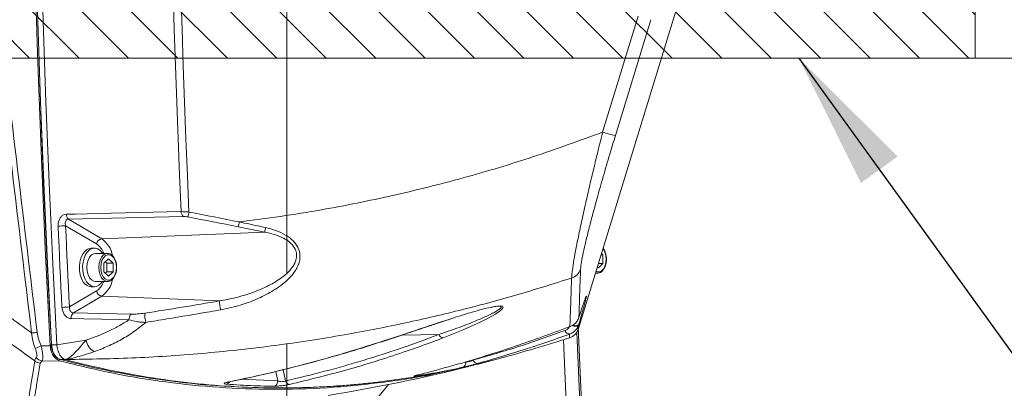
# Model space of a CAD drawing. Header units: millimetres. Extents: x 0 to 8410, y 0 to 5940.
# Tile 94 of 180: x 3480 to 3838, y 3958 to 4092. Entities that reach past the tile are written whole.
import ezdxf

# ---------------------------------------------------------------- set-up
doc = ezdxf.new("R2010")
doc.units = ezdxf.units.MM
doc.header["$LTSCALE"] = 10
doc.linetypes.add('CENTERX2', pattern=[20.32, 12.7, -2.54, 2.54, -2.54])
doc.styles.add('SLDTEXTSTYLE0', font='TXT', dxfattribs={"width": 0.605})
doc.dimstyles.new('SLDDIMSTYLE0', dxfattribs={"dimtxt": 50, "dimasz": 50, "dimexe": 0, "dimexo": 0.0625, "dimgap": 12.5, "dimtad": 1, "dimtoh": 1, "dimdec": 1, "dimrnd": 1e-09, "dimzin": 12, "dimdsep": 46, "dimtxsty": 'SLDTEXTSTYLE0', "dimsah": 1, "dimcen": 0.09, "dimadec": 0, "dimazin": 0, "dimtfac": 1, "dimtofl": 0, "dimtmove": 0, "dimatfit": 3, "dimfxl": 1, "dimfrac": 2, "dimtolj": 1, "dimtzin": 12, "dimarcsym": 0})
doc.dimstyles.new('SLDDIMSTYLE1', dxfattribs={"dimtxt": 0, "dimasz": 50, "dimexe": 0, "dimexo": 0.0625, "dimgap": 0, "dimtad": 0, "dimtih": 1, "dimtoh": 1, "dimdec": 0, "dimrnd": 1e-09, "dimzin": 0, "dimdsep": 46, "dimtxsty": 'Standard', "dimsah": 1, "dimcen": 0.09, "dimadec": 0, "dimazin": 0, "dimtfac": 50, "dimtdec": 0, "dimtofl": 0, "dimtmove": 0, "dimatfit": 3, "dimfxl": 1, "dimfrac": 2, "dimtolj": 1, "dimtzin": 0, "dimarcsym": 0})

# ---------------------------------------------------------------- blocks, each defined once
blk = doc.blocks.new('*D4')
at = {"color": 7, "linetype": 'Continuous', "lineweight": 0}
for p, q in [((3827.03, 4477.87), (4182.68, 4477.87)), ((4167.68, 4077.87), (4167.68, 4477.87)), ((3827.03, 4077.87), (4182.68, 4077.87))]:
    blk.add_line(p, q, dxfattribs=at)
for points in [[(4167.68, 4477.87), (4160.18, 4427.87), (4175.18, 4427.87)], [(4167.68, 4077.87), (4175.18, 4127.87), (4160.18, 4127.87)]]:
    blk.add_solid(points, dxfattribs=at)
at = {"color": 7, "linetype": 'Continuous', "lineweight": 0, "insert": (4103.23, 4220.58), "char_height": 50, "attachment_point": 1, "rotation": 90, "style": 'SLDTEXTSTYLE0'}
blk.add_mtext('400', dxfattribs=at)

msp = doc.modelspace()

# ---------------------------------------------------------------- hatches: boundary and pattern name
at = {"linetype": 'Continuous'}
h = msp.add_hatch(dxfattribs=at)
h.set_pattern_fill('ANSI31', color=8, scale=4, angle=90, style=0)
h.paths.add_polyline_path([(3427.03, 4477.87), (3427.03, 4077.87), (3827.03, 4077.87), (3827.03, 4477.87)], flags=0)

# ---------------------------------------------------------------- linework, layer by layer
at = {"color": 7, "linetype": 'CENTERX2', "lineweight": 0}
msp.add_line((3577.03, 2983.46), (3577.03, 4504.58), dxfattribs=at)
at = {"color": 7, "linetype": 'Continuous', "lineweight": 0}
for p, q in [((3827.03, 4477.87), (3827.03, 4077.87)), ((3682.97, 3979.72), (3733.13, 4143.2)), ((3427.03, 4077.87), (3827.03, 4077.87)), ((3507.1, 4008.87), (3505.9, 4008.87)), ((3511.81, 4006.98), (3507.48, 4006.98)), ((3691.18, 4006.46), (3691.83, 4006.46)), ((3691.32, 4006.93), (3691.83, 4006.46)), ((3691.83, 4006.46), (3691.83, 4003.28)), ((3510.52, 4003.46), (3512.21, 4005.05)), ((3510.52, 4000.28), (3510.52, 4003.46)), ((3511.03, 4003.94), (3511.54, 4003.46)), ((3511.54, 4003.46), (3511.54, 4000.28)), ((3511.54, 4003.46), (3513.9, 4003.46)), ((3512.21, 4005.05), (3513.9, 4003.46)), ((3513.9, 4003.46), (3513.9, 4000.28)), ((3691.83, 4003.28), (3690.14, 4001.7)), ((3690.2, 4003.28), (3691.83, 4003.28)), ((3512.21, 3998.7), (3510.52, 4000.28)), ((3511.54, 4000.28), (3511.03, 3999.8)), ((3511.54, 4000.28), (3513.9, 4000.28)), ((3513.9, 4000.28), (3512.21, 3998.7)), ((3689.12, 3999.76), (3689.74, 3999.76)), ((3689.74, 3999.76), (3689.65, 3999.76)), ((3690.14, 4001.7), (3689.81, 4002)), ((3507.48, 3996.76), (3511.81, 3996.76)), ((3511.81, 3996.76), (3511.73, 3996.76)), ((3505.9, 3994.87), (3507.1, 3994.87)), ((3679.44, 3980.24), (3679.54, 3980.26)), ((3679.54, 3980.26), (3679.92, 3980.41)), ((3679.82, 3980.38), (3679.92, 3980.41)), ((3682.8, 3980.34), (3691.83, 3769.37)), ((3679.69, 3976.41), (3679.69, 3976.41)), ((3646.03, 3966.67), (3650.63, 3967.87)), ((3650.02, 3967.73), (3650.63, 3967.87)), ((3650.63, 3967.87), (3651.63, 3968.16)), ((3559.5, 3958.52), (3561.5, 3958.43))]:
    msp.add_line(p, q, dxfattribs=at)
at = {"color": 8, "linetype": 'Continuous', "lineweight": 0}
for p, q in [((3691.71, 4051), (3704.55, 4093.07)), ((3709.16, 4091.8), (3696.34, 4049.79)), ((3507.81, 4010.39), (3496.59, 4017.03)), ((3539.37, 4020.39), (3497.62, 4019.45)), ((3497.62, 4019.45), (3509.76, 4012.27)), ((3568.93, 4014.71), (3509.76, 4012.27)), ((3568.93, 4014.71), (3559.33, 4016.64)), ((3689.65, 3999.76), (3689.15, 3999.85)), ((3498.01, 3987.55), (3507.81, 3993.35)), ((3509.76, 3991.47), (3499.44, 3985.37)), ((3552.49, 3989.71), (3509.76, 3991.47)), ((3499.44, 3985.37), (3520.42, 3984.93)), ((3683.05, 3981.32), (3683, 3981.14)), ((3679.44, 3980.24), (3679.82, 3980.38)), ((3682.34, 3978.39), (3685.24, 3910.74)), ((3493.46, 3973.81), (3504.02, 3975.5)), ((3632.19, 3977.53), (3618.86, 3977.34)), ((3680.25, 3910.52), (3677.46, 3975.64)), ((3487.74, 3973.39), (3491.02, 3973.36)), ((3491.53, 3973.82), (3493.46, 3973.81)), ((3488.09, 3967.93), (3487.36, 3967.18)), ((3494.7, 3967.89), (3488.09, 3967.93)), ((3494.56, 3968.49), (3496.53, 3968.4)), ((3496.79, 3968.44), (3496.53, 3968.4)), ((3644.62, 3968.47), (3644.67, 3968.23)), ((3573.67, 3960.71), (3572.92, 3964.07)), ((3575.6, 3964.75), (3576.52, 3960.67)), ((3560.58, 3961.28), (3573.67, 3960.71)), ((3613.86, 3959.36), (3610.07, 3954.72))]:
    msp.add_line(p, q, dxfattribs=at)
at = {"color": 7, "linetype": 'Continuous', "lineweight": 0, "flags": 128}
for points in [[(3484.69, 4363.67), (3484.05, 4328.17), (3483.66, 4292.66), (3483.51, 4257.14), (3483.6, 4221.63), (3483.94, 4186.11), (3484.51, 4150.61), (3485.33, 4115.12), (3486.39, 4079.64), (3487.69, 4044.19), (3489.23, 4008.76), (3491.02, 3973.36)], [(3491.45, 3973.86), (3489.96, 4003.2), (3488.63, 4032.56), (3487.47, 4061.94), (3486.47, 4091.33), (3485.64, 4120.74), (3484.98, 4150.16), (3484.48, 4179.59), (3484.15, 4209.02)], [(3493.46, 3973.81), (3491.96, 4003.15), (3490.63, 4032.52), (3489.47, 4061.9), (3488.48, 4091.3), (3487.65, 4120.72), (3486.98, 4150.14), (3486.49, 4179.57), (3486.15, 4209.01)], [(3505.9, 4008.87), (3505.2, 4008.78), (3504.27, 4008.35), (3503.42, 4007.59), (3502.7, 4006.55), (3502.14, 4005.28), (3501.77, 4003.83), (3501.6, 4002.28), (3501.65, 4000.72), (3501.92, 3999.21), (3502.38, 3997.84)], [(3510.04, 4006.98), (3509.98, 4007.08), (3509.19, 4007.99), (3508.3, 4008.59), (3507.35, 4008.86), (3506.39, 4008.78), (3505.46, 4008.35), (3504.61, 4007.59), (3503.89, 4006.55), (3503.33, 4005.28), (3502.96, 4003.83), (3502.8, 4002.28), (3502.85, 4000.72), (3503.11, 3999.21), (3503.58, 3997.84)], [(3504.33, 4001.87), (3504.45, 4003.25), (3504.79, 4004.53), (3505.33, 4005.61), (3506.03, 4006.41), (3506.84, 4006.87), (3507.48, 4006.98)], [(3507.48, 3996.76), (3506.84, 3996.87), (3506.03, 3997.33), (3505.33, 3998.14), (3504.79, 3999.22), (3504.45, 4000.49), (3504.33, 4001.87)], [(3503.58, 3997.84), (3504.22, 3996.67), (3505, 3995.75), (3505.89, 3995.15), (3506.84, 3994.88), (3507.81, 3994.97), (3508.73, 3995.4), (3509.58, 3996.15), (3510.04, 3996.76)], [(3491.45, 3973.86), (3491.4, 3973.85), (3491.37, 3973.85), (3491.35, 3973.84), (3491.35, 3973.84), (3491.35, 3973.83), (3491.37, 3973.83), (3491.41, 3973.82), (3491.46, 3973.82), (3491.53, 3973.82)], [(3555.73, 3960.3), (3555.92, 3960.31), (3555.95, 3960.31)]]:
    msp.add_lwpolyline(points, dxfattribs=at)
at = {"color": 8, "linetype": 'Continuous', "lineweight": 0, "flags": 128}
for points in [[(3484.23, 4209.01), (3484.56, 4179.58), (3485.05, 4150.14), (3485.72, 4120.72), (3486.55, 4091.31), (3487.54, 4061.91), (3488.7, 4032.53), (3490.03, 4003.16), (3491.53, 3973.82)], [(3538.59, 4022.12), (3538.02, 4035.35), (3537.48, 4048.57), (3536.98, 4061.8), (3536.51, 4075.03), (3536.07, 4088.27), (3535.67, 4101.5), (3535.3, 4114.75), (3534.97, 4127.99)], [(3537.78, 4128.16), (3538.12, 4114.88), (3538.49, 4101.6), (3538.89, 4088.33), (3539.33, 4075.05), (3539.8, 4061.78), (3540.3, 4048.51), (3540.84, 4035.25), (3541.42, 4021.99)], [(3496.84, 4021.18), (3500.11, 4021.25), (3513.21, 4021.55), (3538.59, 4022.12)], [(3541.42, 4021.99), (3543.7, 4021.54), (3545.99, 4021.09), (3548.27, 4020.65), (3550.55, 4020.2), (3552.84, 4019.75), (3555.12, 4019.3), (3557.41, 4018.85), (3559.69, 4018.4)], [(3496.59, 4017.03), (3496.76, 4013.34), (3496.93, 4009.66), (3497.1, 4005.97), (3497.28, 4002.29), (3497.46, 3998.6), (3497.64, 3994.92), (3497.82, 3991.24), (3498.01, 3987.55)], [(3559.33, 4016.64), (3557.05, 4017.09), (3554.77, 4017.54), (3552.48, 4017.99), (3550.2, 4018.43), (3547.92, 4018.88), (3545.63, 4019.33), (3543.35, 4019.78), (3541.07, 4020.22)], [(3495.29, 3987.39), (3495.1, 3991.07), (3494.92, 3994.76), (3494.74, 3998.45), (3494.56, 4002.13), (3494.38, 4005.82), (3494.21, 4009.51), (3494.04, 4013.2), (3493.87, 4016.88)], [(3508.67, 4001.87), (3508.79, 4003.25), (3509.13, 4004.53), (3509.67, 4005.61), (3510.37, 4006.41), (3511.17, 4006.87), (3511.84, 4006.98)], [(3509.37, 4001.87), (3509.49, 4000.57), (3509.82, 3999.38), (3510.35, 3998.39), (3511.03, 3997.68), (3511.81, 3997.31), (3512.61, 3997.31), (3513.39, 3997.68), (3514.07, 3998.39), (3514.6, 3999.38), (3514.93, 4000.57), (3515.05, 4001.87), (3514.93, 4003.17), (3514.6, 4004.36), (3514.07, 4005.36), (3513.39, 4006.06), (3512.61, 4006.43), (3511.81, 4006.43), (3511.03, 4006.06), (3510.35, 4005.36), (3509.82, 4004.36), (3509.49, 4003.17), (3509.37, 4001.87)], [(3689.33, 4000.45), (3689.73, 4000.31), (3690.54, 4000.31), (3691.31, 4000.68), (3691.99, 4001.39), (3692.52, 4002.38), (3692.86, 4003.57), (3692.97, 4004.87), (3692.86, 4006.17), (3692.52, 4007.36), (3691.99, 4008.36), (3691.83, 4008.57)], [(3511.73, 3996.76), (3511.17, 3996.87), (3510.37, 3997.33), (3509.67, 3998.14), (3509.13, 3999.22), (3508.79, 4000.49), (3508.67, 4001.87)], [(3651.43, 3987.49), (3651.89, 3987.59), (3653.51, 3987.85), (3654.75, 3987.92), (3655.38, 3987.79), (3655.58, 3987.36), (3655.25, 3986.83), (3654.59, 3986.24), (3652.75, 3984.96), (3650.4, 3983.63), (3647.75, 3982.27), (3641.09, 3979.24), (3633.75, 3976.29), (3633.75, 3976.29)], [(3519.64, 3982.88), (3516.36, 3982.95), (3503.24, 3983.23), (3498.67, 3983.33)], [(3683, 3981.14), (3682.85, 3980.9), (3682.6, 3980.72), (3682.25, 3980.6), (3681.83, 3980.55), (3681.37, 3980.57), (3680.88, 3980.66), (3680.57, 3980.76)], [(3683.05, 3981.32), (3682.91, 3981.08), (3682.65, 3980.9), (3682.31, 3980.78), (3681.89, 3980.73), (3681.42, 3980.75), (3680.94, 3980.85), (3680.8, 3980.88)], [(3615.57, 3976.29), (3615.74, 3976.3), (3615.8, 3976.32)]]:
    msp.add_lwpolyline(points, dxfattribs=at)
at = {"color": 8, "linetype": 'Continuous', "lineweight": 0}
for centre, radius, start, end in [((3702.85, 4083.93), 34.76, 251.3244, 259.2161), ((3499.05, 4021.13), 2.21, 178.727, 229.6042), ((3540.8, 4022.08), 2.21, 178.7167, 229.6045), ((3189.99, 4090.45), 358.03, 348.688, 348.9758), ((3493.72, 4044.88), 28, 270.3031, 275.8786), ((3445.32, 4040.67), 116.52, 348.0956, 348.9797), ((3545.23, 4021.08), 24.54, 344.957, 348.8723), ((3510.1, 4009.97), 2.32, 98.4908, 169.6007), ((3503.66, 4004.32), 7.36, 21.1788, 55.5972), ((3503.77, 4004.08), 10.15, 12.3952, 53.8596), ((3678.99, 4002.75), 4.93, 287.0566, 341.9803), ((3503.66, 3999.42), 7.36, 304.4028, 338.8212), ((3504.02, 3999.5), 9.87, 305.5448, 348.1248), ((3510.1, 3993.77), 2.32, 190.3993, 261.5092), ((3569.49, 3990.61), 17.02, 183.0292, 194.0298), ((3495.14, 4012.24), 24.86, 270.3389, 276.621), ((3501.03, 3983.6), 2.38, 131.8481, 186.5679), ((3522, 3983.15), 2.38, 131.8486, 186.574), ((3535.99, 3984.91), 10.64, 178.1508, 196.2935), ((3482.17, 4012.06), 34.05, 273.5256, 276.9033), ((3679.67, 3979.43), 1.72, 196.8754, 272.1781), ((3510.29, 3976.74), 6.38, 191.2657, 238.4225), ((3633.96, 3978.16), 1.87, 199.4323, 263.5509), ((3473.04, 4004), 33.96, 291.6939, 295.6584), ((3487.43, 3970.22), 3.05, 228.634, 268.7914), ((3488.36, 3970.94), 3.03, 217.3197, 264.7562), ((3640.26, 3967.28), 1.75, 291.1028, 9.9748), ((3646.26, 3968.61), 1.63, 193.4331, 270.3947), ((3554.71, 3961.13), 1.69, 284.1565, 334.5146), ((3571.75, 3960.57), 1.93, 288.2024, 4.0069), ((3578.19, 3961.08), 1.72, 193.7137, 259.9398), ((3623.73, 3963.77), 1.35, 284.8314, 316.4017)]:
    msp.add_arc(centre, radius, start, end, dxfattribs=at)
at = {"color": 7, "linetype": 'Continuous', "lineweight": 0}
for centre, radius, start, end in [((3506.3, 3998.91), 4.06, 195.3609, 264.4324), ((3497.03, 4547.87), 600, 285.20985, 287.72637), ((3497.03, 4547.87), 600, 279.10924, 284.09182)]:
    msp.add_arc(centre, radius, start, end, dxfattribs=at)
at = {"color": 8, "linetype": 'Continuous', "lineweight": 0}
for points, knots in [([(3454.57, 4239.71), (3456.29, 4225.75), (3459.72, 4197.83), (3465.54, 4150.15), (3472.03, 4096.68), (3479.18, 4037.44), (3483.9, 3997.99), (3486.26, 3978.26)], [0, 0, 0, 0, 0.160108, 0.320235, 0.546806, 0.773429, 1, 1, 1, 1]), ([(3484.26, 3978.08), (3481.9, 3997.8), (3477.18, 4037.24), (3470.04, 4096.47), (3462.55, 4158.19), (3457.4, 4200.17), (3454.68, 4222.4)], [0, 0, 0, 0, 0.242393, 0.484785, 0.727233, 1, 1, 1, 1]), ([(3559.69, 4018.4), (3564.68, 4019.04), (3574.66, 4020.31), (3593.28, 4023.35), (3615.49, 4027.78), (3641.2, 4034.23), (3666.68, 4041.84), (3683.37, 4047.95), (3691.71, 4051)], [0, 0, 0, 0, 0.110656, 0.221394, 0.415149, 0.608904, 0.804452, 1, 1, 1, 1]), ([(3680.43, 3998.03), (3680.47, 3998.69), (3680.55, 3999.99), (3681.06, 4003.42), (3681.83, 4007.77), (3682.88, 4013.07), (3684.19, 4019.22), (3685.61, 4025.6), (3687.04, 4031.81), (3688.44, 4037.67), (3689.99, 4044.08), (3691.1, 4048.55), (3691.71, 4051)], [0, 0, 0, 0, 0.104109, 0.208255, 0.311089, 0.413976, 0.524486, 0.635054, 0.721677, 0.808522, 0.89519, 1, 1, 1, 1]), ([(3696.34, 4049.79), (3695.66, 4047.53), (3694.14, 4042.5), (3691.89, 4034.81), (3689.76, 4027.29), (3687.95, 4020.61), (3686.49, 4014.98), (3685.31, 4010.12), (3684.43, 4006.14), (3683.84, 4003.01), (3683.73, 4001.82), (3683.68, 4001.22)], [0, 0, 0, 0, 0.106523, 0.23799, 0.369385, 0.480133, 0.590813, 0.692898, 0.79492, 0.897483, 1, 1, 1, 1]), ([(3493.87, 4016.88), (3493.87, 4017.3), (3493.89, 4018.18), (3494.29, 4019.39), (3494.95, 4020.37), (3495.83, 4021.03), (3496.5, 4021.13), (3496.84, 4021.18)], [0, 0, 0, 0, 0.1961004, 0.4112352, 0.6108402, 0.8053456, 1, 1, 1, 1]), ([(3538.59, 4022.12), (3539.05, 4022.12), (3539.92, 4022.12), (3540.93, 4022.03), (3541.42, 4021.99)], [0, 0, 0, 0, 0.520346, 1, 1, 1, 1]), ([(3497.62, 4019.45), (3497.47, 4019.43), (3497.3, 4019.41), (3497.01, 4019.26), (3496.73, 4018.99), (3496.5, 4018.43), (3496.45, 4017.75), (3496.54, 4017.27), (3496.59, 4017.03)], [0, 0, 0, 0, 0.149076, 0.176196, 0.358338, 0.557437, 0.784985, 1, 1, 1, 1]), ([(3541.07, 4020.22), (3540.78, 4020.27), (3540.17, 4020.38), (3539.64, 4020.39), (3539.37, 4020.39)], [0, 0, 0, 0, 0.482078, 1, 1, 1, 1]), ([(3559.69, 4018.4), (3561, 4018.13), (3564.2, 4017.45), (3567.41, 4016.76), (3569.31, 4016.35)], [0, 0, 0, 0, 0.4066211, 1, 1, 1, 1]), ([(3552.49, 3989.71), (3554.49, 3990.07), (3558.5, 3990.8), (3564.25, 3992.6), (3569.74, 3994.84), (3573.96, 3997.27), (3576.97, 3999.63), (3578.63, 4001.39), (3579.72, 4003.04), (3580.4, 4004.63), (3580.67, 4006.52), (3580.09, 4008.73), (3579.01, 4010.09), (3577.56, 4011.41), (3575.62, 4012.67), (3572.45, 4013.96), (3570.1, 4014.46), (3568.93, 4014.71)], [0, 0, 0, 0, 0.11946, 0.238984, 0.358214, 0.477207, 0.536121, 0.594879, 0.628034, 0.661103, 0.703727, 0.745905, 0.79781, 0.803041, 0.861168, 0.930475, 1, 1, 1, 1]), ([(3569.31, 4016.35), (3570.56, 4016.03), (3573.07, 4015.39), (3576.44, 4013.81), (3578.85, 4012.04), (3580.31, 4010.35), (3581.31, 4008.66), (3581.87, 4006.51), (3581.67, 4004.27), (3581.02, 4002.38), (3579.95, 4000.42), (3578.29, 3998.33), (3575.26, 3995.54), (3570.93, 3992.64), (3565.25, 3989.95), (3559.26, 3987.79), (3555.07, 3986.92), (3552.97, 3986.48)], [0, 0, 0, 0, 0.069143, 0.138085, 0.198181, 0.229011, 0.259787, 0.306112, 0.352274, 0.386788, 0.421368, 0.480135, 0.539045, 0.654452, 0.77011, 0.885095, 1, 1, 1, 1]), ([(3683.68, 4001.22), (3683.61, 3999.28), (3683.46, 3995.38), (3683.3, 3990.64), (3683.17, 3986.62), (3683.11, 3984.68), (3683.08, 3983.71)], [0, 0, 0, 0, 0.249545, 0.499091, 0.749545, 1, 1, 1, 1]), ([(3680.43, 3998.03), (3673.68, 3995.9), (3660.16, 3991.64), (3639.58, 3986.15), (3618.79, 3981.34), (3596.52, 3977.03), (3572.82, 3973.39), (3547.61, 3970.62), (3522.26, 3968.85), (3505.28, 3968.58), (3496.79, 3968.44)], [0, 0, 0, 0, 0.113822, 0.227644, 0.342049, 0.456454, 0.591847, 0.72724, 0.86362, 1, 1, 1, 1]), ([(3679.82, 3980.38), (3679.85, 3981.35), (3679.91, 3983.29), (3680.05, 3987.32), (3680.21, 3992.11), (3680.36, 3996.06), (3680.43, 3998.03)], [0, 0, 0, 0, 0.24954, 0.49908, 0.74954, 1, 1, 1, 1]), ([(3462.58, 3994.03), (3463.62, 3993.26), (3467.99, 3990.01), (3475.21, 3984.68), (3481.41, 3980.16), (3484.26, 3978.08)], [0, 0, 0, 0, 0.144591, 0.605967, 1, 1, 1, 1]), ([(3525.35, 3985.26), (3529.87, 3985.97), (3538.9, 3987.41), (3547.96, 3988.94), (3552.49, 3989.71)], [0, 0, 0, 0, 0.499844, 1, 1, 1, 1]), ([(3685.71, 3991.34), (3685.75, 3991.42), (3685.85, 3991.6), (3685.81, 3991.38), (3685.79, 3991.26)], [0, 0, 0, 0, 0.4251263, 1, 1, 1, 1]), ([(3498.67, 3983.33), (3498.49, 3983.34), (3497.94, 3983.39), (3497.04, 3983.81), (3496.13, 3984.72), (3495.48, 3985.97), (3495.35, 3986.92), (3495.29, 3987.39)], [0, 0, 0, 0, 0.106423, 0.320953, 0.543534, 0.771857, 1, 1, 1, 1]), ([(3498.01, 3987.55), (3498, 3987.3), (3497.99, 3986.79), (3498.23, 3986.12), (3498.63, 3985.62), (3499.07, 3985.4), (3499.35, 3985.38), (3499.44, 3985.37)], [0, 0, 0, 0, 0.238839, 0.471496, 0.690935, 0.897688, 1, 1, 1, 1]), ([(3520.42, 3984.93), (3521.18, 3984.93), (3522.71, 3984.93), (3524.47, 3985.15), (3525.35, 3985.26)], [0, 0, 0, 0, 0.499145, 1, 1, 1, 1]), ([(3552.97, 3986.48), (3551.66, 3986.25), (3545.11, 3985.12), (3536.04, 3983.59), (3528.29, 3982.34), (3525.77, 3981.93)], [0, 0, 0, 0, 0.144296, 0.721536, 1, 1, 1, 1]), ([(3632.19, 3977.53), (3634.69, 3978.38), (3639.69, 3980.09), (3645.76, 3982.47), (3649.81, 3984.28), (3652.17, 3985.45), (3653.5, 3986.22), (3654.4, 3986.84), (3654.9, 3987.34), (3654.9, 3987.68), (3654.46, 3987.83), (3653.99, 3987.81), (3653.85, 3987.8)], [0, 0, 0, 0, 0.239899, 0.481044, 0.637338, 0.716759, 0.79609, 0.846633, 0.898008, 0.95151, 0.98542, 1, 1, 1, 1]), ([(3485.41, 3967.94), (3482.2, 3970.27), (3475.74, 3974.96), (3468.37, 3980.37), (3464.21, 3983.44), (3463.27, 3984.13)], [0, 0, 0, 0, 0.434399, 0.873631, 1, 1, 1, 1]), ([(3504.02, 3975.5), (3506.7, 3976.45), (3510.74, 3977.88), (3515.9, 3980.52), (3518.39, 3982.09), (3519.64, 3982.88)], [0, 0, 0, 0, 0.496517, 0.748274, 1, 1, 1, 1]), ([(3525.77, 3981.93), (3524.34, 3980.78), (3521.48, 3978.48), (3516.84, 3975.64), (3512.01, 3973.19), (3508.63, 3971.93), (3506.94, 3971.3)], [0, 0, 0, 0, 0.246743, 0.493551, 0.746758, 1, 1, 1, 1]), ([(3525.77, 3981.93), (3525.22, 3981.95), (3524.1, 3981.99), (3521.96, 3982.26), (3520.56, 3982.64), (3519.64, 3982.88)], [0, 0, 0, 0, 0.250751, 0.511118, 1, 1, 1, 1]), ([(3615.57, 3976.29), (3617.61, 3976.97), (3621.7, 3978.34), (3628.07, 3980.47), (3633.37, 3982.23), (3636.68, 3983.27), (3637.66, 3983.58)], [0, 0, 0, 0, 0.292205, 0.585314, 0.877153, 1, 1, 1, 1]), ([(3683, 3981.14), (3682.99, 3980.79), (3682.96, 3980.11), (3682.95, 3979.66), (3682.95, 3979.71), (3682.95, 3979.72)], [0, 0, 0, 0, 0.396363, 0.792918, 1, 1, 1, 1]), ([(3485.59, 3972.45), (3485.25, 3973.35), (3484.58, 3975.17), (3484.37, 3977.1), (3484.26, 3978.08)], [0, 0, 0, 0, 0.493706, 1, 1, 1, 1]), ([(3486.26, 3978.26), (3486.4, 3977.43), (3486.7, 3975.75), (3487.39, 3974.18), (3487.74, 3973.39)], [0, 0, 0, 0, 0.492875, 1, 1, 1, 1]), ([(3644.67, 3968.23), (3650.3, 3969.85), (3661.56, 3973.08), (3672.53, 3976.98), (3678.02, 3978.93)], [0, 0, 0, 0, 0.499741, 1, 1, 1, 1]), ([(3679.73, 3977.71), (3678.77, 3977.36), (3673.95, 3975.61), (3662.9, 3971.8), (3652.6, 3968.82), (3646.27, 3966.98)], [0, 0, 0, 0, 0.0878046, 0.4390437, 1, 1, 1, 1]), ([(3678.02, 3978.93), (3678.22, 3979.02), (3678.77, 3979.27), (3679.33, 3979.71), (3679.55, 3980.16), (3679.58, 3980.23)], [0, 0, 0, 0, 0.310124, 0.89027, 1, 1, 1, 1]), ([(3679.69, 3976.41), (3679.69, 3976.4), (3679.69, 3976.37), (3679.71, 3976.78), (3679.72, 3977.4), (3679.73, 3977.71)], [0, 0, 0, 0, 0.2171117, 0.6084714, 1, 1, 1, 1]), ([(3496.79, 3968.44), (3496.8, 3968.45), (3497.32, 3968.68), (3497.97, 3969.09), (3499.21, 3970.11), (3500.58, 3971.49), (3502.34, 3973.55), (3503.58, 3974.98), (3504.02, 3975.5)], [0, 0, 0, 0, 0.005166, 0.245053, 0.301901, 0.574328, 0.846516, 1, 1, 1, 1]), ([(3555.73, 3960.3), (3556.79, 3960.51), (3562.07, 3961.6), (3574.65, 3964.42), (3593.55, 3969.29), (3608.22, 3973.95), (3615.57, 3976.29)], [0, 0, 0, 0, 0.05312, 0.265616, 0.632491, 1, 1, 1, 1]), ([(3576.52, 3960.67), (3581.26, 3961.8), (3590.75, 3964.06), (3604.76, 3968.08), (3618.6, 3972.5), (3627.66, 3975.86), (3632.19, 3977.53)], [0, 0, 0, 0, 0.24962, 0.49924, 0.74962, 1, 1, 1, 1]), ([(3633.75, 3976.29), (3632.79, 3975.93), (3628, 3974.12), (3616.46, 3970.03), (3598.89, 3964.5), (3584.89, 3961.09), (3577.89, 3959.38)], [0, 0, 0, 0, 0.052941, 0.264718, 0.632057, 1, 1, 1, 1]), ([(3485.95, 3969.11), (3485.98, 3969.14), (3486.09, 3969.27), (3486.18, 3969.67), (3486.15, 3970.42), (3485.97, 3971.39), (3485.71, 3972.1), (3485.59, 3972.45)], [0, 0, 0, 0, 0.074148, 0.286565, 0.517367, 0.76486, 1, 1, 1, 1]), ([(3487.74, 3973.39), (3487.87, 3972.79), (3488.12, 3971.57), (3488.31, 3969.94), (3488.33, 3968.73), (3488.22, 3968.14), (3488.11, 3967.97), (3488.09, 3967.93)], [0, 0, 0, 0, 0.235026, 0.480205, 0.709663, 0.924168, 1, 1, 1, 1]), ([(3491.53, 3973.82), (3491.53, 3973.82), (3491.53, 3973.82), (3491.77, 3971.63), (3492.4, 3970.36), (3493.23, 3969.21), (3493.98, 3968.69), (3494.38, 3968.55), (3494.56, 3968.49)], [0, 0, 0, 0, 0.000002, 0.238793, 0.492313, 0.745666, 0.885421, 1, 1, 1, 1]), ([(3506.94, 3971.3), (3506.42, 3971.12), (3503.8, 3970.23), (3500.54, 3969.26), (3497.72, 3968.63), (3496.9, 3968.46), (3496.81, 3968.44), (3496.79, 3968.44)], [0, 0, 0, 0, 0.1499294, 0.7520007, 0.9727363, 0.9946907, 1, 1, 1, 1]), ([(3482.28, 3948.78), (3482.3, 3948.88), (3482.33, 3949.07), (3482.59, 3950.63), (3483.02, 3953.2), (3483.63, 3956.97), (3484.42, 3961.75), (3485.08, 3965.88), (3485.41, 3967.94)], [0, 0, 0, 0, 0.160219, 0.320598, 0.490065, 0.659532, 0.829766, 1, 1, 1, 1]), ([(3487.36, 3967.18), (3487.03, 3965.12), (3486.37, 3961.01), (3485.59, 3956.22), (3484.97, 3952.45), (3484.54, 3949.86), (3484.28, 3948.29), (3484.25, 3948.1), (3484.23, 3948.01)], [0, 0, 0, 0, 0.169467, 0.338934, 0.5091691, 0.6794041, 0.8396213, 1, 1, 1, 1]), ([(3485.41, 3967.94), (3485.42, 3968.13), (3485.44, 3968.51), (3485.78, 3968.91), (3485.95, 3969.11)], [0, 0, 0, 0, 0.494674, 1, 1, 1, 1]), ([(3646.27, 3966.98), (3645.91, 3966.88), (3645.19, 3966.69), (3643.89, 3966.35), (3642.62, 3966.04), (3641.59, 3965.79), (3641.1, 3965.68), (3640.89, 3965.64)], [0, 0, 0, 0, 0.215042, 0.430387, 0.640612, 0.84887, 1, 1, 1, 1]), ([(3641.99, 3967.58), (3642.09, 3967.57), (3642.35, 3967.56), (3642.88, 3967.61), (3643.52, 3967.76), (3644.17, 3967.97), (3644.5, 3968.15), (3644.67, 3968.23)], [0, 0, 0, 0, 0.155484, 0.363267, 0.568781, 0.781047, 1, 1, 1, 1]), ([(3640.89, 3965.64), (3640.08, 3965.46), (3636, 3964.59), (3630.4, 3963.51), (3625.6, 3962.72), (3624.08, 3962.47)], [0, 0, 0, 0, 0.145632, 0.728189, 1, 1, 1, 1]), ([(3555.13, 3959.49), (3554.87, 3959.52), (3554.37, 3959.57), (3554.16, 3959.74), (3554.42, 3959.95), (3555.01, 3960.14), (3555.53, 3960.25), (3555.73, 3960.3)], [0, 0, 0, 0, 0.224954, 0.450252, 0.665678, 0.87184, 1, 1, 1, 1]), ([(3573.67, 3960.71), (3573.83, 3960.65), (3574.13, 3960.52), (3574.72, 3960.41), (3575.35, 3960.39), (3575.77, 3960.45), (3576.16, 3960.53), (3576.35, 3960.6), (3576.52, 3960.67)], [0, 0, 0, 0, 0.2114709, 0.42214, 0.6157232, 0.7781771, 0.8064518, 1, 1, 1, 1]), ([(3624.08, 3962.47), (3623.8, 3962.43), (3623.26, 3962.35), (3623.02, 3962.37), (3623.3, 3962.49), (3623.9, 3962.67), (3624.4, 3962.8), (3624.59, 3962.85)], [0, 0, 0, 0, 0.236958, 0.474756, 0.689597, 0.883361, 1, 1, 1, 1]), ([(3572.35, 3958.74), (3571.53, 3958.75), (3567.42, 3958.82), (3561.68, 3959.05), (3556.76, 3959.38), (3555.13, 3959.49)], [0, 0, 0, 0, 0.143053, 0.7152929, 1, 1, 1, 1]), ([(3577.89, 3959.38), (3577.54, 3959.31), (3576.85, 3959.16), (3575.59, 3958.97), (3574.33, 3958.83), (3573.19, 3958.74), (3572.63, 3958.74), (3572.35, 3958.74)], [0, 0, 0, 0, 0.20089, 0.401995, 0.600726, 0.805212, 1, 1, 1, 1])]:
    msp.add_open_spline(points, degree=3, knots=knots, dxfattribs=at)
at = {"color": 7, "linetype": 'Continuous', "lineweight": 0}
for points, knots in [([(3511.71, 3996.81), (3511.85, 3996.79), (3512.28, 3996.75), (3512.96, 3997.02), (3513.7, 3997.57), (3514.32, 3998.39), (3514.79, 3999.42), (3515.09, 4000.62), (3515.19, 4001.89), (3515.08, 4003.17), (3514.78, 4004.37), (3514.28, 4005.42), (3513.62, 4006.26), (3512.82, 4006.79), (3512.19, 4007.02), (3511.87, 4006.97), (3511.84, 4006.97)], [0, 0, 0, 0, 0.037923, 0.11299, 0.188336, 0.266294, 0.346297, 0.426799, 0.507222, 0.587679, 0.668364, 0.749529, 0.831321, 0.912998, 0.992275, 1, 1, 1, 1]), ([(3689.64, 3999.81), (3689.78, 3999.79), (3690.2, 3999.75), (3690.89, 4000.02), (3691.62, 4000.57), (3692.24, 4001.39), (3692.72, 4002.42), (3693.01, 4003.62), (3693.11, 4004.89), (3693.01, 4006.17), (3692.7, 4007.36), (3692.31, 4008.25), (3691.99, 4008.64), (3691.88, 4008.76)], [0, 0, 0, 0, 0.048199, 0.143609, 0.239371, 0.338453, 0.440132, 0.542448, 0.644662, 0.746921, 0.849468, 0.952626, 1, 1, 1, 1]), ([(3685.79, 3991.26), (3685.79, 3991.24), (3685.79, 3991.13), (3685.62, 3990.41), (3685.27, 3989.04), (3684.7, 3986.99), (3683.96, 3984.41), (3683.34, 3982.31), (3683.05, 3981.32)], [0, 0, 0, 0, 0.035661, 0.217006, 0.398379, 0.606766, 0.814952, 1, 1, 1, 1]), ([(3683.08, 3983.71), (3683.27, 3984.32), (3683.66, 3985.54), (3684.18, 3987.12), (3684.63, 3988.46), (3685.05, 3989.68), (3685.4, 3990.63), (3685.64, 3991.25), (3685.69, 3991.32), (3685.71, 3991.34)], [0, 0, 0, 0, 0.135555, 0.271175, 0.406063, 0.541054, 0.722773, 0.904706, 1, 1, 1, 1]), ([(3637.66, 3983.58), (3638.98, 3984), (3641.45, 3984.78), (3645.23, 3985.91), (3648.56, 3986.86), (3650.6, 3987.31), (3651.43, 3987.49)], [0, 0, 0, 0, 0.2998896, 0.561559, 0.8220902, 1, 1, 1, 1]), ([(3651.38, 3987.45), (3651.55, 3987.48), (3652.08, 3987.6), (3652.85, 3987.72), (3653.53, 3987.8), (3653.77, 3987.81), (3653.85, 3987.81)], [0, 0, 0, 0, 0.1716352, 0.5269055, 0.8430188, 1, 1, 1, 1]), ([(3615.8, 3976.32), (3615.94, 3976.37), (3618.09, 3977.07), (3621.9, 3978.35), (3627.02, 3980.05), (3631.44, 3981.52), (3634.97, 3982.67), (3637.07, 3983.35), (3637.78, 3983.57)], [0, 0, 0, 0, 0.020342, 0.313594, 0.535443, 0.730949, 0.909981, 1, 1, 1, 1]), ([(3683, 3981.14), (3682.75, 3980.55), (3682.24, 3979.34), (3680.98, 3978.24), (3680.06, 3977.85), (3679.73, 3977.71)], [0, 0, 0, 0, 0.376043, 0.782207, 1, 1, 1, 1]), ([(3679.82, 3980.38), (3680.27, 3980.58), (3681.08, 3980.94), (3682.08, 3981.87), (3682.74, 3982.81), (3682.98, 3983.46), (3683.08, 3983.71)], [0, 0, 0, 0, 0.312438, 0.565421, 0.827585, 1, 1, 1, 1]), ([(3624.59, 3962.85), (3625.65, 3963.12), (3630.95, 3964.48), (3642.73, 3967.75), (3659.97, 3973.09), (3672.94, 3977.85), (3679.44, 3980.24)], [0, 0, 0, 0, 0.058024, 0.290139, 0.644794, 1, 1, 1, 1]), ([(3679.71, 3976.36), (3679.72, 3976.36), (3680.09, 3976.44), (3680.71, 3976.79), (3681.51, 3977.35), (3682.11, 3978), (3682.55, 3978.66), (3682.82, 3979.24), (3682.93, 3979.59), (3682.96, 3979.72)], [0, 0, 0, 0, 0.00992, 0.228817, 0.42781, 0.608795, 0.771666, 0.914832, 1, 1, 1, 1]), ([(3562.07, 3961.61), (3565.56, 3962.38), (3572.89, 3964), (3584.09, 3966.83), (3595.62, 3970.02), (3606.19, 3973.17), (3612.91, 3975.39), (3615.8, 3976.35)], [0, 0, 0, 0, 0.195395, 0.41071, 0.625095, 0.838806, 1, 1, 1, 1]), ([(3494.7, 3967.89), (3494.09, 3968.15), (3493.02, 3968.6), (3491.86, 3970.15), (3491.2, 3971.75), (3491.07, 3972.86), (3491.02, 3973.36)], [0, 0, 0, 0, 0.350951, 0.610843, 0.826392, 1, 1, 1, 1]), ([(3491.36, 3973.84), (3491.37, 3973.65), (3491.4, 3973.04), (3491.61, 3972), (3492.03, 3970.81), (3492.64, 3969.78), (3493.39, 3969), (3494.08, 3968.61), (3494.43, 3968.52), (3494.5, 3968.51)], [0, 0, 0, 0, 0.0714481, 0.2409503, 0.4202977, 0.6002307, 0.7803972, 0.9583421, 1, 1, 1, 1]), ([(3493.76, 3971.9), (3493.68, 3972.21), (3493.58, 3972.63), (3493.49, 3973.28), (3493.47, 3973.6), (3493.46, 3973.81)], [0, 0, 0, 0, 0.500043, 0.685427, 1, 1, 1, 1]), ([(3496.53, 3968.4), (3496.24, 3968.52), (3495.64, 3968.74), (3494.86, 3969.52), (3494.19, 3970.57), (3493.9, 3971.45), (3493.76, 3971.9)], [0, 0, 0, 0, 0.2465933, 0.5000952, 0.7448066, 1, 1, 1, 1]), ([(3460.57, 3968.45), (3463, 3966.25), (3467.85, 3961.85), (3475.14, 3955.25), (3479.99, 3950.86), (3482.42, 3948.66)], [0, 0, 0, 0, 0.3334, 0.666616, 1, 1, 1, 1]), ([(3494.56, 3968.49), (3499.38, 3967.29), (3509.01, 3964.89), (3523.55, 3962.16), (3538.16, 3960.14), (3549.6, 3958.98), (3556.18, 3958.74), (3557.84, 3958.68)], [0, 0, 0, 0, 0.229881, 0.459814, 0.689694, 0.92146, 1, 1, 1, 1]), ([(3494.7, 3967.89), (3501.07, 3966.34), (3513.81, 3963.22), (3533.04, 3960.11), (3552.33, 3958.14), (3571.82, 3957.44), (3591.48, 3957.99), (3611.27, 3959.98), (3625.91, 3962.12), (3633.9, 3964), (3635.35, 3964.34)], [0, 0, 0, 0, 0.136805, 0.273717, 0.410628, 0.547431, 0.687846, 0.828379, 0.968911, 1, 1, 1, 1]), ([(3654.44, 3968.91), (3652.84, 3968.47), (3649.84, 3967.66), (3645.37, 3966.56), (3640.95, 3965.53), (3636.01, 3964.45), (3630.85, 3963.43), (3625.8, 3962.52), (3621.58, 3961.82), (3617.82, 3961.26), (3614.31, 3960.77), (3610.02, 3960.22), (3605.05, 3959.67), (3599.4, 3959.14), (3593.75, 3958.73), (3587.96, 3958.42), (3582.1, 3958.21), (3573, 3958.08), (3560.54, 3958.34), (3544.51, 3959.52), (3528.42, 3961.6), (3512.37, 3964.48), (3501.86, 3967.08), (3496.53, 3968.4)], [0, 0, 0, 0, 0.030524, 0.057548, 0.085664, 0.114872, 0.151922, 0.184014, 0.210815, 0.232316, 0.255283, 0.277528, 0.313748, 0.34945, 0.384634, 0.420683, 0.459065, 0.495345, 0.592884, 0.694599, 0.798854, 0.898139, 1, 1, 1, 1]), ([(3555.12, 3960.1), (3555.12, 3960.1), (3555.1, 3960.09), (3555.19, 3960.13), (3555.43, 3960.2), (3555.71, 3960.27), (3555.95, 3960.31), (3555.96, 3960.31)], [0, 0, 0, 0, 0.0255256, 0.242371, 0.5397057, 0.9827214, 1, 1, 1, 1]), ([(3555.94, 3960.35), (3557.61, 3960.67), (3559.65, 3961.06), (3561.7, 3961.53), (3562.07, 3961.61)], [0, 0, 0, 0, 0.819445, 1, 1, 1, 1]), ([(3623.56, 3962.56), (3623.56, 3962.55), (3623.55, 3962.55), (3623.63, 3962.58), (3623.9, 3962.66), (3624.27, 3962.76), (3624.6, 3962.85), (3624.69, 3962.87)], [0, 0, 0, 0, 0.033882, 0.208756, 0.4807, 0.851911, 1, 1, 1, 1])]:
    msp.add_open_spline(points, degree=3, knots=knots, dxfattribs=at)

# ---------------------------------------------------------------- dimensions: what is measured, and where the dimension line sits
dim = msp.add_linear_dim(base=(4167.68, 4477.87), p1=(3827.03, 4077.87), p2=(3827.03, 4477.87), angle=90, dimstyle='SLDDIMSTYLE0', dxfattribs=at)
dim.commit()
dim.dimension.update_dxf_attribs({"geometry": '*D4', "text_midpoint": (4167.68, 4277.87), "dimtype": 160})

# ---------------------------------------------------------------- leaders
msp.add_leader([(3762.93, 4077.87), (3897.64, 3891.55)], dimstyle='SLDDIMSTYLE1', dxfattribs=at)

doc.saveas('drawing.dxf')
